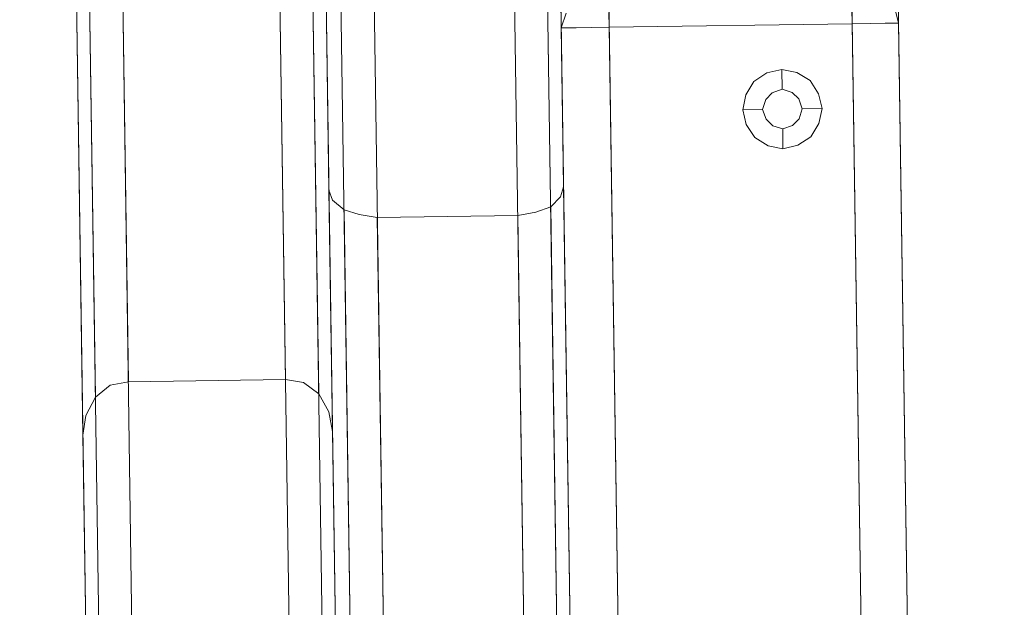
# Model space of a CAD drawing. Extents: x 147111805 to 147230536, y 410950310 to 411028142.
# Tile 172 of 256: x 147185536 to 147185662, y 410981334 to 410981409. Entities that reach past the tile are written whole.
import ezdxf

# ---------------------------------------------------------------- set-up
doc = ezdxf.new("R2010")
doc.units = 0
doc.header["$LTSCALE"] = 100
doc.layers.add('T--A9041--_VERHARDINGEN_Tegels', color=9, linetype='Continuous', transparency=0.3)
doc.layers.add('T--L9071--_TERREINMEUBILAIR_Stoelen', color=1, linetype='Continuous')
doc.layers.add('T--L9071--_TERREINMEUBILAIR_Tafels', color=30, linetype='Continuous')

# ---------------------------------------------------------------- blocks, each defined once
blk = doc.blocks.new('Picknicktafel 180x160cm')
at = {"layer": 'T--L9071--_TERREINMEUBILAIR_Stoelen', "lineweight": 0}
for p, q in [((1579.41, 1588.06), (1579.41, 1.06)), ((1583.63, 1589.12), (1583.63, 0)), ((1601.57, 0), (1601.57, 1589.12)), ((1605.79, 1588.06), (1605.79, 1.06)), ((1577.51, 3.59), (1577.51, 1585.53)), ((1607.48, 1585.53), (1607.48, 3.59)), ((1577.51, 1540.57), (1577.51, 48.55)), ((1607.48, 1540.57), (1607.48, 48.55)), ((1579.41, 1538.03), (1579.41, 51.08)), ((1605.79, 1538.03), (1605.79, 51.08)), ((1583.63, 1537.19), (1583.63, 52.14)), ((1601.57, 1537.19), (1601.57, 52.14)), ((1551.54, 1066.24), (1551.54, 1452.33)), ((1571.6, 1452.33), (1571.6, 1066.24)), ((1547.32, 1450.22), (1547.32, 1064.34)), ((1575.82, 1450.22), (1575.82, 1064.34)), ((1545.63, 1445.36), (1545.63, 1059.48)), ((1577.51, 1059.48), (1577.51, 1445.36)), ((1545.63, 963.43), (1545.63, 1349.31)), ((1577.51, 1349.31), (1577.51, 963.43)), ((1547.32, 1344.46), (1547.32, 958.58)), ((1575.82, 1344.46), (1575.82, 958.58)), ((1551.54, 1342.56), (1551.54, 956.47)), ((1571.6, 956.47), (1571.6, 1342.56)), ((1583.63, 450.26), (1583.63, 1138.85)), ((1601.57, 1138.85), (1601.57, 450.26)), ((1579.41, 451.32), (1579.41, 1137.8)), ((1605.79, 451.32), (1605.79, 1137.8)), ((1577.51, 1135.26), (1577.51, 453.85)), ((1577.51, 1090.3), (1577.51, 1135.26)), ((1607.48, 453.85), (1607.48, 1135.26)), ((1607.48, 1135.26), (1607.48, 1090.3)), ((1607.48, 1110.57), (1607.48, 1128.3)), ((1607.48, 1128.3), (1607.48, 460.82)), ((1608.12, 1112.47), (1607.48, 1110.57)), ((1608.12, 1110.57), (1607.48, 1110.57)), ((1607.48, 1110.57), (1607.48, 478.76)), ((1607.48, 478.76), (1607.48, 1110.57)), ((1577.51, 498.82), (1577.51, 1090.3)), ((1577.93, 1089.03), (1577.51, 1090.3)), ((1607.48, 1090.3), (1607.06, 1089.03)), ((1607.48, 1090.3), (1607.48, 498.82)), ((1579.41, 1087.77), (1577.93, 1089.03)), ((1607.06, 1089.03), (1605.79, 1087.77)), ((1581.31, 1087.13), (1579.41, 1087.77)), ((1579.41, 501.35), (1579.41, 1087.77)), ((1605.79, 1087.77), (1603.89, 1087.13)), ((1605.79, 501.35), (1605.79, 1087.77)), ((1583.63, 1086.71), (1581.31, 1087.13)), ((1583.63, 1086.71), (1583.63, 502.4)), ((1601.57, 1086.71), (1583.63, 1086.71)), ((1603.89, 1087.13), (1601.57, 1086.71)), ((1601.57, 502.4), (1601.57, 1086.71)), ((1551.54, 1066.24), (1549.22, 1065.81)), ((1571.6, 1066.24), (1551.54, 1066.24)), ((1573.92, 1065.81), (1571.6, 1066.24)), ((1549.22, 1065.81), (1547.32, 1064.34)), ((1575.82, 1064.34), (1573.92, 1065.81)), ((1547.32, 1064.34), (1546.05, 1062.01)), ((1577.08, 1062.01), (1575.82, 1064.34)), ((1546.05, 1062.01), (1545.63, 1059.48)), ((1577.51, 1059.48), (1577.08, 1062.01)), ((1545.63, 1059.48), (1545.63, 963.43)), ((1577.51, 963.43), (1577.51, 1059.48))]:
    blk.add_line(p, q, dxfattribs=at)
at = {"layer": 'T--L9071--_TERREINMEUBILAIR_Tafels', "lineweight": 0}
for p, q in [((1607.48, 460.82), (1607.48, 1128.3)), ((1613.6, 460.82), (1613.6, 1128.3)), ((1613.6, 460.82), (1613.6, 1128.3)), ((1644.63, 1128.3), (1644.63, 460.82)), ((1644.63, 460.82), (1644.63, 1128.3)), ((1650.55, 1128.3), (1650.55, 1110.57)), ((1650.55, 1128.3), (1650.55, 460.82)), ((1650.55, 460.82), (1650.55, 1128.3)), ((1613.6, 1110.57), (1613.6, 1112.47)), ((1644.63, 1112.47), (1644.63, 1110.57)), ((1650.55, 1110.57), (1650.12, 1112.47)), ((1609.38, 1110.57), (1608.12, 1110.57)), ((1611.28, 1110.57), (1609.38, 1110.57)), ((1613.6, 1110.57), (1611.28, 1110.57)), ((1613.6, 1110.57), (1613.6, 478.76)), ((1644.63, 1110.57), (1613.6, 1110.57)), ((1613.6, 478.76), (1613.6, 1110.57)), ((1644.63, 1110.57), (1644.63, 478.76)), ((1646.96, 1110.57), (1644.63, 1110.57)), ((1644.63, 478.76), (1644.63, 1110.57)), ((1648.86, 1110.57), (1646.96, 1110.57)), ((1650.12, 1110.57), (1648.86, 1110.57)), ((1650.55, 1110.57), (1650.12, 1110.57)), ((1650.55, 1110.57), (1650.55, 478.76)), ((1650.55, 478.76), (1650.55, 1110.57)), ((1633.66, 1104.44), (1631.97, 1103.39)), ((1635.56, 1104.87), (1633.66, 1104.44)), ((1637.46, 1104.44), (1635.56, 1104.87)), ((1635.56, 1104.87), (1635.56, 1102.33)), ((1639.15, 1103.39), (1637.46, 1104.44)), ((1631.97, 1103.39), (1630.91, 1101.7)), ((1640.2, 1101.7), (1639.15, 1103.39)), ((1630.91, 1101.7), (1630.49, 1099.8)), ((1633.45, 1101.07), (1634.29, 1101.91)), ((1634.29, 1101.91), (1633.45, 1101.07)), ((1634.29, 1101.91), (1635.56, 1102.33)), ((1635.56, 1102.33), (1634.29, 1101.91)), ((1635.56, 1102.33), (1636.82, 1101.91)), ((1636.82, 1101.91), (1635.56, 1102.33)), ((1636.82, 1101.91), (1637.67, 1101.07)), ((1637.67, 1101.07), (1636.82, 1101.91)), ((1640.62, 1099.8), (1640.2, 1101.7)), ((1633.02, 1099.8), (1633.45, 1101.07)), ((1633.45, 1101.07), (1633.02, 1099.8)), ((1637.67, 1101.07), (1638.09, 1099.8)), ((1638.09, 1099.8), (1637.67, 1101.07)), ((1630.49, 1099.8), (1630.91, 1097.9)), ((1630.49, 1099.8), (1633.02, 1099.8)), ((1633.45, 1098.53), (1633.02, 1099.8)), ((1633.02, 1099.8), (1633.02, 1099.8)), ((1633.02, 1099.8), (1633.45, 1098.53)), ((1638.09, 1099.8), (1637.67, 1098.53)), ((1637.67, 1098.53), (1638.09, 1099.8)), ((1638.09, 1099.8), (1638.09, 1099.8)), ((1640.62, 1099.8), (1638.09, 1099.8)), ((1640.2, 1097.9), (1640.62, 1099.8)), ((1640.62, 1099.8), (1640.62, 1099.8)), ((1630.91, 1097.9), (1631.97, 1096.21)), ((1634.29, 1097.69), (1633.45, 1098.53)), ((1633.45, 1098.53), (1634.29, 1097.69)), ((1635.56, 1097.27), (1634.29, 1097.69)), ((1634.29, 1097.69), (1635.56, 1097.27)), ((1636.82, 1097.69), (1635.56, 1097.27)), ((1635.56, 1097.27), (1636.82, 1097.69)), ((1637.67, 1098.53), (1636.82, 1097.69)), ((1636.82, 1097.69), (1637.67, 1098.53)), ((1639.15, 1096.21), (1640.2, 1097.9)), ((1635.56, 1094.73), (1635.56, 1097.27)), ((1631.97, 1096.21), (1633.66, 1095.16)), ((1633.66, 1095.16), (1635.56, 1094.73)), ((1635.56, 1094.73), (1637.46, 1095.16)), ((1637.46, 1095.16), (1639.15, 1096.21))]:
    blk.add_line(p, q, dxfattribs=at)

msp = doc.modelspace()

# ---------------------------------------------------------------- hatches: boundary and pattern name
at = {"layer": 'T--A9041--_VERHARDINGEN_Tegels'}
h = msp.add_hatch(dxfattribs=at)
h.set_pattern_fill('ANSI37', color=256, scale=200, angle=45)
h.paths.add_polyline_path([(147190078.15, 410991756.42), (147190048.63, 410993756.2), (147189886, 411004255), (147184436, 411004255), (147184436, 411003375), (147181049.9, 411003375), (147181043.1, 411000675), (147181056, 411000675), (147188886, 411000675), (147188886, 410998065), (147189571, 410998065), (147189571, 410997065), (147188886, 410997065), (147188886, 410994455), (147181056, 410994455), (147181040.96, 410994455.01), (147181039.03, 410987549.11), (147182124.02, 410987549.11), (147182124.02, 410985174.11), (147181037.4, 410985174.11), (147181028.88, 410972766.99), (147181689.39, 410972780.1), (147190353.36, 410972785.82), (147190319.88, 410975378.2)])

# ---------------------------------------------------------------- block references
at = {"layer": 'T--L9071--_TERREINMEUBILAIR_Stoelen', "rotation": 0.8455994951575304}
msp.add_blockref('Picknicktafel 180x160cm', (147184014.71, 410980274.07), dxfattribs=at)

doc.saveas('drawing.dxf')
